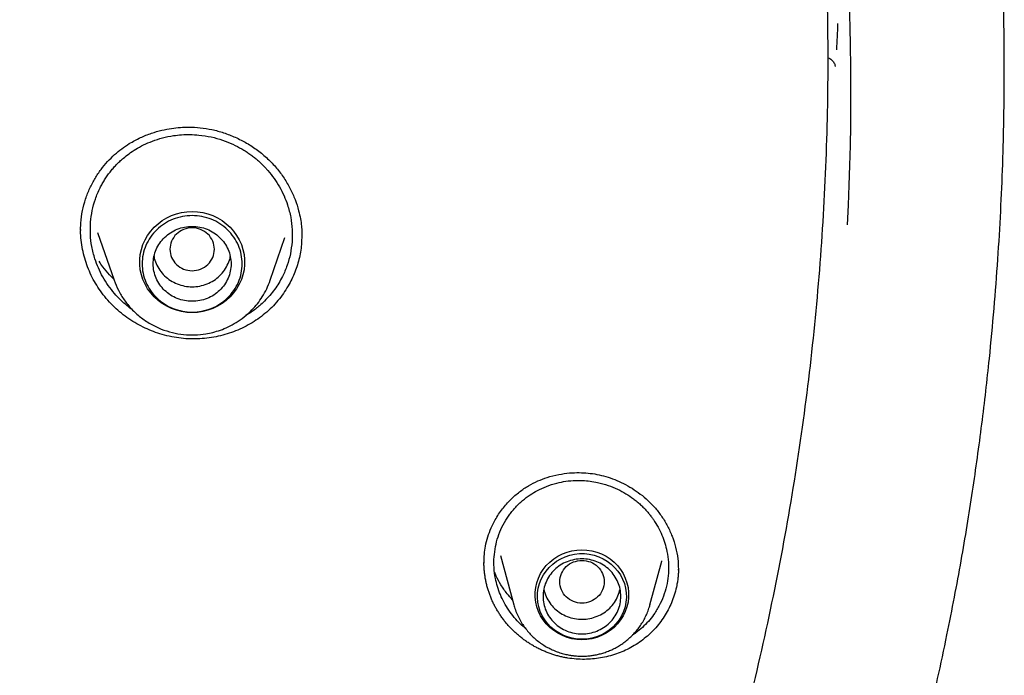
# Model space of a CAD drawing. Header units: millimetres. Extents: x 8 to 849, y 12 to 2010.
# Tile 104 of 113: x 451 to 468, y 1827 to 1839. Entities that reach past the tile are written whole.
import ezdxf

# ---------------------------------------------------------------- set-up
doc = ezdxf.new("R2010")
doc.units = ezdxf.units.MM

msp = doc.modelspace()

# ---------------------------------------------------------------- linework, layer by layer
at = {"color": 7, "linetype": 'Continuous', "lineweight": 30}
for p, q in [((451.7, 1834.955), (451.701, 1835.081)), ((452.005, 1834.912), (452.301, 1834.052)), ((455.111, 1834.052), (455.376, 1834.819)), ((455.681, 1834.869), (455.676, 1834.727)), ((458.96, 1828.962), (458.96, 1828.984)), ((459.255, 1829.097), (459.495, 1828.209)), ((461.942, 1828.209), (462.155, 1828.998)), ((462.152, 1829.006), (462.15, 1828.999)), ((462.452, 1828.856), (462.452, 1828.838)), ((461.944, 1828.216), (461.942, 1828.209))]:
    msp.add_line(p, q, dxfattribs=at)
at = {"color": 7, "linetype": 'Continuous', "lineweight": 30, "flags": 128}
for points in [[(453.706, 1833.469), (453.611, 1833.473), (453.516, 1833.487), (453.424, 1833.511), (453.334, 1833.543), (453.248, 1833.583), (453.167, 1833.632), (453.092, 1833.688), (453.022, 1833.752), (452.96, 1833.822), (452.905, 1833.897), (452.859, 1833.978), (452.821, 1834.062), (452.793, 1834.15), (452.773, 1834.241), (452.764, 1834.332), (452.764, 1834.424), (452.773, 1834.516), (452.793, 1834.606), (452.821, 1834.694), (452.859, 1834.779), (452.905, 1834.859), (452.96, 1834.935), (453.022, 1835.005), (453.092, 1835.068), (453.167, 1835.125), (453.248, 1835.173), (453.334, 1835.214), (453.424, 1835.246), (453.516, 1835.269), (453.611, 1835.283), (453.706, 1835.288), (453.802, 1835.283), (453.896, 1835.269), (453.989, 1835.246), (454.078, 1835.214), (454.164, 1835.173), (454.245, 1835.125), (454.321, 1835.068), (454.39, 1835.005), (454.453, 1834.935), (454.507, 1834.859), (454.554, 1834.779), (454.591, 1834.694), (454.62, 1834.606), (454.639, 1834.516), (454.649, 1834.424), (454.649, 1834.332), (454.639, 1834.241), (454.62, 1834.15), (454.591, 1834.062), (454.554, 1833.978), (454.507, 1833.897), (454.453, 1833.822), (454.39, 1833.752), (454.321, 1833.688), (454.245, 1833.632), (454.164, 1833.583), (454.078, 1833.543), (453.989, 1833.511), (453.896, 1833.487), (453.802, 1833.473), (453.706, 1833.469)], [(460.719, 1829.203), (460.809, 1829.198), (460.899, 1829.184), (460.987, 1829.161), (461.071, 1829.128), (461.152, 1829.087), (461.227, 1829.038), (461.296, 1828.981), (461.359, 1828.917), (461.414, 1828.848), (461.461, 1828.773), (461.499, 1828.693), (461.528, 1828.61), (461.548, 1828.524), (461.558, 1828.437), (461.558, 1828.349), (461.548, 1828.262), (461.528, 1828.177), (461.499, 1828.094), (461.461, 1828.014), (461.414, 1827.939), (461.359, 1827.869), (461.296, 1827.805), (461.227, 1827.749), (461.152, 1827.699), (461.071, 1827.658), (460.987, 1827.626), (460.899, 1827.602), (460.809, 1827.588), (460.719, 1827.583), (460.628, 1827.588), (460.538, 1827.602), (460.45, 1827.626), (460.366, 1827.658), (460.285, 1827.699), (460.21, 1827.749), (460.141, 1827.805), (460.078, 1827.869), (460.023, 1827.939), (459.976, 1828.014), (459.938, 1828.094), (459.909, 1828.177), (459.889, 1828.262), (459.879, 1828.349), (459.879, 1828.437), (459.889, 1828.524), (459.909, 1828.61), (459.938, 1828.693), (459.976, 1828.773), (460.023, 1828.848), (460.078, 1828.917), (460.141, 1828.981), (460.21, 1829.038), (460.285, 1829.087), (460.366, 1829.128), (460.45, 1829.161), (460.538, 1829.184), (460.628, 1829.198), (460.719, 1829.203)], [(460.719, 1827.593), (460.631, 1827.597), (460.544, 1827.611), (460.459, 1827.634), (460.377, 1827.666), (460.3, 1827.707), (460.227, 1827.755), (460.161, 1827.811), (460.101, 1827.874), (460.049, 1827.942), (460.005, 1828.016), (459.969, 1828.093), (459.943, 1828.174), (459.926, 1828.258), (459.919, 1828.342), (459.921, 1828.427), (459.933, 1828.511), (459.955, 1828.594), (459.986, 1828.673), (460.026, 1828.749), (460.074, 1828.82), (460.13, 1828.886), (460.193, 1828.945), (460.263, 1828.997), (460.338, 1829.042), (460.418, 1829.078), (460.501, 1829.105), (460.587, 1829.124), (460.675, 1829.133), (460.763, 1829.133), (460.85, 1829.124), (460.936, 1829.105), (461.02, 1829.078), (461.099, 1829.042), (461.174, 1828.997), (461.244, 1828.945), (461.307, 1828.886), (461.363, 1828.82), (461.411, 1828.749), (461.451, 1828.673), (461.482, 1828.594), (461.504, 1828.511), (461.516, 1828.427), (461.518, 1828.342), (461.511, 1828.258), (461.494, 1828.174), (461.468, 1828.093), (461.432, 1828.016), (461.388, 1827.942), (461.336, 1827.874), (461.276, 1827.811), (461.21, 1827.755), (461.138, 1827.707), (461.06, 1827.666), (460.978, 1827.634), (460.894, 1827.611), (460.807, 1827.597), (460.719, 1827.593)]]:
    msp.add_lwpolyline(points, dxfattribs=at)
at = {"color": 7, "linetype": 'Continuous', "lineweight": 30}
for centre, radius, start, end in [((417.242, 1837.45), 48.316, 357.1477, 10.7021), ((417.258, 1840.5), 48.101, 357.2552, 357.8167)]:
    msp.add_arc(centre, radius, start, end, dxfattribs=at)
for points, knots in [([(461.642, 1820.018), (461.846, 1820.534), (462.303, 1821.684), (462.911, 1823.497), (463.482, 1825.44), (463.965, 1827.387), (464.365, 1829.335), (464.683, 1831.289), (464.921, 1833.251), (465.078, 1835.225), (465.153, 1837.203), (465.147, 1839.103), (465.068, 1840.922), (464.936, 1842.589), (464.786, 1843.897), (464.683, 1844.651), (464.643, 1844.924), (464.632, 1844.999), (464.621, 1845.074), (464.609, 1845.149), (464.598, 1845.224), (464.587, 1845.298), (464.574, 1845.377), (464.559, 1845.474), (464.536, 1845.62), (464.501, 1845.833), (464.453, 1846.12), (464.391, 1846.474), (464.313, 1846.896), (464.217, 1847.392), (464.099, 1847.966), (463.957, 1848.617), (463.787, 1849.34), (463.588, 1850.132), (463.356, 1850.994), (463.143, 1851.727), (462.976, 1852.271), (462.871, 1852.603), (462.777, 1852.894), (462.683, 1853.18), (462.589, 1853.461), (462.454, 1853.857), (462.275, 1854.361), (462.018, 1855.06), (461.726, 1855.815), (461.399, 1856.613), (461.147, 1857.202), (460.97, 1857.601), (460.868, 1857.829), (460.768, 1858.05), (460.669, 1858.265), (460.572, 1858.472), (460.477, 1858.673), (460.128, 1859.404), (459.496, 1860.655), (458.523, 1862.398), (457.479, 1864.103), (456.411, 1865.7), (455.328, 1867.192), (454.286, 1868.528), (453.543, 1869.418), (453.137, 1869.887), (453.037, 1870.002), (452.936, 1870.117), (452.835, 1870.232), (452.734, 1870.347), (452.632, 1870.461), (452.53, 1870.575), (452.376, 1870.745), (452.152, 1870.99), (451.841, 1871.326), (451.475, 1871.713), (451.052, 1872.15), (450.646, 1872.56), (450.378, 1872.822), (450.272, 1872.925)], [0, 0, 0, 0, 0.029022, 0.064661, 0.100003, 0.13505, 0.169801, 0.204255, 0.238897, 0.273538, 0.308179, 0.34282, 0.373303, 0.403786, 0.430611, 0.442414, 0.443739, 0.445064, 0.446388, 0.447713, 0.449038, 0.450363, 0.451688, 0.453194, 0.45553, 0.45943, 0.464525, 0.470816, 0.478303, 0.486985, 0.497339, 0.509, 0.521967, 0.536241, 0.551821, 0.568708, 0.576199, 0.581617, 0.586951, 0.592203, 0.597371, 0.602456, 0.614115, 0.625312, 0.641399, 0.656427, 0.670396, 0.674862, 0.679207, 0.683433, 0.687538, 0.691524, 0.695389, 0.699134, 0.733776, 0.768417, 0.803057, 0.837697, 0.868181, 0.898663, 0.925487, 0.928121, 0.930756, 0.93339, 0.936025, 0.93866, 0.941294, 0.943929, 0.946563, 0.953169, 0.961057, 0.970226, 0.980677, 0.99241, 1, 1, 1, 1]), ([(455.586, 1804.026), (455.826, 1804.308), (456.303, 1804.868), (456.996, 1805.714), (457.657, 1806.563), (458.291, 1807.41), (458.894, 1808.251), (459.467, 1809.083), (460.011, 1809.906), (460.53, 1810.724), (461.055, 1811.587), (461.583, 1812.494), (462.11, 1813.443), (462.605, 1814.381), (463.07, 1815.307), (463.507, 1816.219), (463.927, 1817.144), (464.329, 1818.079), (464.714, 1819.024), (465.07, 1819.949), (465.398, 1820.854), (465.701, 1821.738), (465.979, 1822.601), (466.243, 1823.469), (466.491, 1824.34), (466.722, 1825.212), (466.931, 1826.056), (467.118, 1826.873), (467.28, 1827.634), (467.42, 1828.342), (467.541, 1828.997), (467.649, 1829.632), (467.746, 1830.251), (467.834, 1830.859), (467.914, 1831.46), (467.986, 1832.053), (468.061, 1832.746), (468.135, 1833.537), (468.203, 1834.421), (468.254, 1835.284), (468.286, 1836.038), (468.304, 1836.684), (468.314, 1837.227), (468.318, 1837.762), (468.316, 1838.291), (468.309, 1838.813), (468.298, 1839.284), (468.285, 1839.699), (468.271, 1840.051), (468.257, 1840.376), (468.242, 1840.674), (468.227, 1840.945), (468.216, 1841.117), (468.211, 1841.199)], [0, 0, 0, 0, 0.027337, 0.054259, 0.080765, 0.106849, 0.132508, 0.157293, 0.181662, 0.205614, 0.229147, 0.256617, 0.283493, 0.309773, 0.335457, 0.360545, 0.385035, 0.411071, 0.436402, 0.461033, 0.484971, 0.508218, 0.530781, 0.552664, 0.575955, 0.598436, 0.620114, 0.640994, 0.661084, 0.678322, 0.694944, 0.710954, 0.726517, 0.741857, 0.756977, 0.771881, 0.786568, 0.809216, 0.831339, 0.852944, 0.874035, 0.887813, 0.901367, 0.914716, 0.927924, 0.940997, 0.953831, 0.963248, 0.971978, 0.980019, 0.987371, 0.994031, 1, 1, 1, 1]), ([(465.137, 1838.057), (465.146, 1838.054), (465.167, 1838.049), (465.196, 1838.03), (465.223, 1838.007), (465.245, 1837.98), (465.267, 1837.94), (465.271, 1837.914), (465.274, 1837.896)], [0, 0, 0, 0, 0.115677, 0.255822, 0.399318, 0.545915, 0.695465, 1, 1, 1, 1]), ([(451.701, 1835.081), (451.71, 1835.156), (451.727, 1835.302), (451.785, 1835.511), (451.862, 1835.706), (451.956, 1835.884), (452.064, 1836.044), (452.181, 1836.187), (452.307, 1836.311), (452.438, 1836.418), (452.592, 1836.523), (452.77, 1836.618), (452.967, 1836.697), (453.155, 1836.751), (453.329, 1836.785), (453.491, 1836.803), (453.664, 1836.809), (453.854, 1836.799), (454.064, 1836.765), (454.276, 1836.707), (454.485, 1836.626), (454.69, 1836.521), (454.885, 1836.393), (455.066, 1836.242), (455.227, 1836.073), (455.363, 1835.891), (455.474, 1835.7), (455.561, 1835.504), (455.62, 1835.322), (455.656, 1835.162), (455.673, 1835.032), (455.681, 1834.921), (455.681, 1834.855), (455.682, 1834.826)], [0, 0, 0, 0, 0.038025, 0.074805, 0.110296, 0.144436, 0.177164, 0.208437, 0.238236, 0.266589, 0.293667, 0.331908, 0.367225, 0.399523, 0.428737, 0.45484, 0.479734, 0.513557, 0.548208, 0.583768, 0.620228, 0.657557, 0.695721, 0.734545, 0.772815, 0.810174, 0.846615, 0.882198, 0.916961, 0.942162, 0.964532, 0.98379, 1, 1, 1, 1]), ([(451.879, 1835.096), (451.887, 1835.165), (451.903, 1835.307), (451.961, 1835.514), (452.028, 1835.673), (452.088, 1835.787), (452.131, 1835.859), (452.178, 1835.929), (452.228, 1835.998), (452.283, 1836.064), (452.341, 1836.128), (452.403, 1836.189), (452.478, 1836.257), (452.573, 1836.332), (452.694, 1836.412), (452.834, 1836.489), (452.994, 1836.559), (453.175, 1836.617), (453.352, 1836.653), (453.519, 1836.671), (453.671, 1836.675), (453.849, 1836.665), (454.045, 1836.634), (454.25, 1836.577), (454.434, 1836.503), (454.574, 1836.43), (454.675, 1836.368), (454.745, 1836.321), (454.81, 1836.272), (454.87, 1836.223), (454.925, 1836.174), (454.977, 1836.125), (455.024, 1836.076), (455.094, 1835.998), (455.183, 1835.885), (455.281, 1835.732), (455.361, 1835.572), (455.431, 1835.39), (455.483, 1835.186), (455.512, 1834.962), (455.506, 1834.813), (455.503, 1834.74)], [0, 0, 0, 0, 0.038263, 0.0772831, 0.1170602, 0.1321805, 0.1474073, 0.1627406, 0.1781802, 0.1937262, 0.2093784, 0.2251367, 0.241001, 0.2643708, 0.2903277, 0.3188667, 0.3499824, 0.3836679, 0.4199159, 0.4455094, 0.4722366, 0.5000949, 0.5394016, 0.5763937, 0.6110782, 0.6434617, 0.658797, 0.6735588, 0.6877478, 0.7013649, 0.7144106, 0.7268856, 0.7387905, 0.7501259, 0.782689, 0.8148638, 0.8466553, 0.8780685, 0.9193599, 0.9599998, 1, 1, 1, 1]), ([(455.676, 1834.727), (455.672, 1834.682), (455.663, 1834.591), (455.636, 1834.458), (455.601, 1834.326), (455.555, 1834.197), (455.5, 1834.07), (455.431, 1833.941), (455.349, 1833.812), (455.25, 1833.683), (455.14, 1833.562), (455.019, 1833.451), (454.889, 1833.352), (454.752, 1833.264), (454.605, 1833.187), (454.452, 1833.123), (454.296, 1833.072), (454.136, 1833.033), (453.971, 1833.007), (453.803, 1832.994), (453.634, 1832.995), (453.465, 1833.011), (453.295, 1833.041), (453.13, 1833.085), (452.972, 1833.141), (452.82, 1833.208), (452.673, 1833.288), (452.532, 1833.38), (452.399, 1833.483), (452.274, 1833.597), (452.159, 1833.723), (452.056, 1833.856), (451.966, 1833.995), (451.889, 1834.139), (451.824, 1834.289), (451.771, 1834.446), (451.732, 1834.607), (451.709, 1834.772), (451.698, 1834.892), (451.701, 1834.957), (451.701, 1834.966)], [0, 0, 0, 0, 0.023085, 0.046291, 0.069434, 0.092578, 0.116203, 0.139829, 0.166978, 0.194127, 0.222066, 0.250005, 0.277062, 0.304119, 0.331971, 0.359825, 0.3868, 0.413775, 0.441494, 0.469212, 0.496811, 0.52441, 0.552864, 0.581318, 0.608177, 0.635037, 0.662635, 0.690234, 0.717768, 0.745302, 0.773677, 0.802052, 0.828956, 0.85586, 0.883533, 0.911206, 0.938983, 0.966761, 0.995398, 1, 1, 1, 1]), ([(452.639, 1833.515), (452.631, 1833.52), (452.584, 1833.552), (452.506, 1833.616), (452.404, 1833.709), (452.3, 1833.821), (452.195, 1833.955), (452.097, 1834.109), (452.017, 1834.27), (451.948, 1834.452), (451.897, 1834.655), (451.87, 1834.877), (451.876, 1835.023), (451.879, 1835.096)], [0, 0, 0, 0, 0.015134, 0.090985, 0.162519, 0.237846, 0.338493, 0.437611, 0.535199, 0.631252, 0.756897, 0.879813, 1, 1, 1, 1]), ([(453.706, 1834.223), (453.654, 1834.229), (453.549, 1834.241), (453.416, 1834.33), (453.328, 1834.458), (453.295, 1834.609), (453.328, 1834.76), (453.416, 1834.889), (453.549, 1834.974), (453.706, 1835.005), (453.863, 1834.974), (453.997, 1834.889), (454.085, 1834.76), (454.117, 1834.609), (454.085, 1834.458), (453.997, 1834.33), (453.863, 1834.241), (453.758, 1834.229), (453.706, 1834.223)], [0, 0, 0, 0, 0.0625, 0.125, 0.1875, 0.25, 0.3125, 0.375, 0.4375, 0.5, 0.5625, 0.625, 0.6875, 0.75, 0.8125, 0.875, 0.9375, 1, 1, 1, 1]), ([(455.503, 1834.74), (455.495, 1834.669), (455.478, 1834.526), (455.419, 1834.317), (455.345, 1834.142), (455.266, 1833.999), (455.191, 1833.885), (455.106, 1833.777), (455.015, 1833.68), (454.903, 1833.577), (454.792, 1833.488), (454.705, 1833.438), (454.673, 1833.42)], [0, 0, 0, 0, 0.131809, 0.265902, 0.402317, 0.485333, 0.569207, 0.653947, 0.739562, 0.81517, 0.934511, 1, 1, 1, 1]), ([(453.02, 1834.478), (453.02, 1834.477), (453.024, 1834.434), (453.057, 1834.349), (453.12, 1834.232), (453.208, 1834.129), (453.315, 1834.044), (453.437, 1833.982), (453.569, 1833.943), (453.706, 1833.93), (453.844, 1833.943), (453.976, 1833.982), (454.098, 1834.044), (454.204, 1834.129), (454.293, 1834.232), (454.355, 1834.349), (454.388, 1834.434), (454.393, 1834.477), (454.393, 1834.478)], [0, 0, 0, 0, 0.000101, 0.071515, 0.142929, 0.214343, 0.285757, 0.357172, 0.428586, 0.5, 0.571414, 0.642828, 0.714243, 0.785657, 0.857071, 0.928485, 0.999899, 1, 1, 1, 1]), ([(452.293, 1834.075), (452.268, 1834.099), (452.199, 1834.167), (452.111, 1834.274), (452.055, 1834.359), (452.033, 1834.392)], [0, 0, 0, 0, 0.25226, 0.709093, 1, 1, 1, 1]), ([(452.301, 1834.052), (452.325, 1833.99), (452.375, 1833.866), (452.482, 1833.692), (452.615, 1833.53), (452.773, 1833.385), (452.952, 1833.264), (453.146, 1833.17), (453.347, 1833.106), (453.551, 1833.071), (453.754, 1833.064), (453.93, 1833.081), (454.083, 1833.113), (454.218, 1833.154), (454.359, 1833.212), (454.504, 1833.291), (454.648, 1833.392), (454.774, 1833.506), (454.883, 1833.629), (454.972, 1833.755), (455.052, 1833.897), (455.091, 1833.999), (455.111, 1834.052)], [0, 0, 0, 0, 0.053881, 0.109326, 0.166481, 0.225544, 0.285572, 0.34436, 0.40186, 0.458087, 0.513056, 0.56678, 0.602436, 0.640806, 0.682334, 0.727065, 0.775039, 0.826292, 0.866914, 0.909405, 0.953769, 1, 1, 1, 1]), ([(458.982, 1829.266), (458.995, 1829.323), (459.021, 1829.435), (459.082, 1829.594), (459.167, 1829.763), (459.282, 1829.937), (459.43, 1830.106), (459.589, 1830.245), (459.754, 1830.356), (459.922, 1830.441), (460.103, 1830.51), (460.294, 1830.559), (460.489, 1830.586), (460.666, 1830.593), (460.83, 1830.584), (460.99, 1830.561), (461.15, 1830.522), (461.31, 1830.468), (461.468, 1830.397), (461.623, 1830.31), (461.772, 1830.206), (461.912, 1830.087), (462.043, 1829.951), (462.161, 1829.798), (462.262, 1829.628), (462.346, 1829.444), (462.408, 1829.247), (462.447, 1829.049), (462.452, 1828.918), (462.454, 1828.856)], [0, 0, 0, 0, 0.035043, 0.069058, 0.102029, 0.149419, 0.194241, 0.236405, 0.275912, 0.313059, 0.347913, 0.390684, 0.429106, 0.463091, 0.493758, 0.524835, 0.556637, 0.58923, 0.622619, 0.656786, 0.691703, 0.727342, 0.763706, 0.801142, 0.839735, 0.879473, 0.920393, 0.962526, 1, 1, 1, 1]), ([(459.163, 1829.259), (459.177, 1829.318), (459.205, 1829.438), (459.276, 1829.611), (459.351, 1829.744), (459.419, 1829.841), (459.471, 1829.906), (459.526, 1829.969), (459.586, 1830.03), (459.649, 1830.087), (459.717, 1830.141), (459.805, 1830.204), (459.924, 1830.275), (460.084, 1830.348), (460.256, 1830.403), (460.433, 1830.438), (460.589, 1830.451), (460.735, 1830.45), (460.867, 1830.439), (461.02, 1830.412), (461.187, 1830.366), (461.357, 1830.297), (461.509, 1830.215), (461.625, 1830.136), (461.711, 1830.068), (461.773, 1830.014), (461.829, 1829.959), (461.88, 1829.904), (461.926, 1829.85), (461.967, 1829.797), (462.024, 1829.719), (462.09, 1829.61), (462.159, 1829.469), (462.212, 1829.323), (462.254, 1829.159), (462.278, 1828.979), (462.28, 1828.783), (462.259, 1828.657), (462.249, 1828.594)], [0, 0, 0, 0, 0.0382555, 0.0772594, 0.1170142, 0.1342918, 0.151708, 0.1692629, 0.1869566, 0.204789, 0.2227603, 0.2408703, 0.2724629, 0.3087111, 0.3496027, 0.3833215, 0.4196394, 0.4452998, 0.4721105, 0.500069, 0.5396052, 0.5767619, 0.6115458, 0.6439635, 0.6614323, 0.678131, 0.6940606, 0.7092222, 0.7236167, 0.7372451, 0.7501083, 0.7828292, 0.8151157, 0.8469734, 0.8784083, 0.9196609, 0.9601867, 1, 1, 1, 1]), ([(458.957, 1828.983), (458.958, 1829.029), (458.961, 1829.124), (458.975, 1829.218), (458.982, 1829.266)], [0, 0, 0, 0, 0.48043, 1, 1, 1, 1]), ([(459.708, 1827.782), (459.674, 1827.811), (459.6, 1827.874), (459.498, 1827.986), (459.401, 1828.114), (459.317, 1828.251), (459.249, 1828.393), (459.197, 1828.538), (459.157, 1828.701), (459.134, 1828.88), (459.133, 1829.073), (459.153, 1829.197), (459.163, 1829.259)], [0, 0, 0, 0, 0.079847, 0.173607, 0.271316, 0.367555, 0.462324, 0.555622, 0.64745, 0.767567, 0.885081, 1, 1, 1, 1]), ([(462.425, 1828.562), (462.415, 1828.515), (462.393, 1828.42), (462.346, 1828.284), (462.288, 1828.154), (462.219, 1828.03), (462.139, 1827.911), (462.049, 1827.8), (461.949, 1827.697), (461.841, 1827.602), (461.724, 1827.517), (461.6, 1827.442), (461.471, 1827.379), (461.338, 1827.327), (461.199, 1827.285), (461.055, 1827.255), (460.91, 1827.236), (460.763, 1827.229), (460.614, 1827.234), (460.489, 1827.249), (460.404, 1827.264), (460.356, 1827.274), (460.32, 1827.283), (460.273, 1827.295), (460.226, 1827.309), (460.179, 1827.324), (460.145, 1827.336), (460.11, 1827.349), (460.076, 1827.362), (460.031, 1827.381), (459.986, 1827.401), (459.942, 1827.422), (459.909, 1827.439), (459.877, 1827.456), (459.845, 1827.474), (459.803, 1827.499), (459.761, 1827.525), (459.721, 1827.553), (459.691, 1827.574), (459.661, 1827.595), (459.632, 1827.618), (459.594, 1827.648), (459.557, 1827.68), (459.52, 1827.712), (459.494, 1827.737), (459.468, 1827.763), (459.442, 1827.789), (459.408, 1827.824), (459.376, 1827.86), (459.345, 1827.898), (459.322, 1827.926), (459.3, 1827.955), (459.271, 1827.994), (459.244, 1828.034), (459.218, 1828.074), (459.199, 1828.105), (459.181, 1828.137), (459.163, 1828.168), (459.14, 1828.211), (459.119, 1828.254), (459.099, 1828.298), (459.085, 1828.331), (459.072, 1828.365), (459.059, 1828.398), (459.043, 1828.443), (459.028, 1828.489), (459.015, 1828.535), (459.006, 1828.57), (458.998, 1828.605), (458.99, 1828.64), (458.981, 1828.686), (458.974, 1828.733), (458.967, 1828.781), (458.964, 1828.816), (458.961, 1828.852), (458.958, 1828.887), (458.956, 1828.929), (458.956, 1828.958), (458.956, 1828.976)], [0, 0, 0, 0, 0.028977, 0.058178, 0.086267, 0.114358, 0.143259, 0.172161, 0.200342, 0.228523, 0.257538, 0.286553, 0.314416, 0.34228, 0.370926, 0.399573, 0.427938, 0.456302, 0.485479, 0.514655, 0.528829, 0.535914, 0.543, 0.550085, 0.564258, 0.571344, 0.578429, 0.585515, 0.5926, 0.599686, 0.613859, 0.620944, 0.62803, 0.635115, 0.642201, 0.649286, 0.663459, 0.670545, 0.67763, 0.684715, 0.691801, 0.698886, 0.713059, 0.720145, 0.72723, 0.734316, 0.741401, 0.748487, 0.76266, 0.769745, 0.776831, 0.783916, 0.791002, 0.805175, 0.812261, 0.819346, 0.826432, 0.833517, 0.840602, 0.854776, 0.861861, 0.868947, 0.876032, 0.883118, 0.890203, 0.904376, 0.911462, 0.918547, 0.925633, 0.932718, 0.939803, 0.953977, 0.961062, 0.968148, 0.975233, 0.982319, 0.989404, 1, 1, 1, 1]), ([(460.719, 1829.012), (460.666, 1829.006), (460.562, 1828.994), (460.428, 1828.906), (460.34, 1828.778), (460.308, 1828.626), (460.34, 1828.475), (460.428, 1828.347), (460.562, 1828.262), (460.719, 1828.231), (460.875, 1828.262), (461.009, 1828.347), (461.097, 1828.475), (461.129, 1828.626), (461.097, 1828.778), (461.009, 1828.906), (460.875, 1828.994), (460.771, 1829.006), (460.719, 1829.012)], [0, 0, 0, 0, 0.0625, 0.125, 0.1875, 0.25, 0.3125, 0.375, 0.4375, 0.5, 0.5625, 0.625, 0.6875, 0.75, 0.8125, 0.875, 0.9375, 1, 1, 1, 1]), ([(459.47, 1828.304), (459.437, 1828.339), (459.358, 1828.423), (459.261, 1828.568), (459.188, 1828.698), (459.158, 1828.772), (459.149, 1828.793)], [0, 0, 0, 0, 0.242154, 0.57299, 0.879744, 1, 1, 1, 1]), ([(462.456, 1828.85), (462.456, 1828.841), (462.455, 1828.82), (462.454, 1828.787), (462.451, 1828.752), (462.448, 1828.715), (462.444, 1828.678), (462.437, 1828.626), (462.43, 1828.587), (462.425, 1828.562)], [0, 0, 0, 0, 0.094327, 0.216426, 0.338525, 0.460624, 0.595287, 0.72995, 1, 1, 1, 1]), ([(462.249, 1828.594), (462.235, 1828.533), (462.205, 1828.409), (462.13, 1828.23), (462.04, 1828.075), (461.94, 1827.941), (461.836, 1827.83), (461.731, 1827.737), (461.659, 1827.687), (461.629, 1827.666)], [0, 0, 0, 0, 0.165418, 0.334061, 0.505989, 0.637168, 0.770253, 0.90507, 1, 1, 1, 1]), ([(460.032, 1828.496), (460.033, 1828.494), (460.037, 1828.448), (460.072, 1828.362), (460.135, 1828.245), (460.224, 1828.143), (460.332, 1828.059), (460.454, 1827.997), (460.587, 1827.96), (460.724, 1827.948), (460.861, 1827.962), (460.993, 1828.001), (461.115, 1828.065), (461.221, 1828.15), (461.307, 1828.254), (461.372, 1828.37), (461.394, 1828.454), (461.405, 1828.496)], [0, 0, 0, 0, 0.00363, 0.074965, 0.146301, 0.217637, 0.288973, 0.360308, 0.431644, 0.50298, 0.574316, 0.645651, 0.716987, 0.788323, 0.859659, 0.930994, 1, 1, 1, 1]), ([(460.719, 1827.288), (460.754, 1827.289), (460.805, 1827.29), (460.879, 1827.298), (460.942, 1827.307), (461.017, 1827.322), (461.095, 1827.343), (461.176, 1827.371), (461.257, 1827.404), (461.337, 1827.445), (461.416, 1827.492), (461.493, 1827.545), (461.566, 1827.605), (461.635, 1827.671), (461.7, 1827.742), (461.759, 1827.82), (461.813, 1827.902), (461.86, 1827.988), (461.9, 1828.079), (461.928, 1828.155), (461.939, 1828.202), (461.943, 1828.216)], [0, 0, 0, 0, 0.064497, 0.090894, 0.134708, 0.18031, 0.229321, 0.280571, 0.333589, 0.387997, 0.443531, 0.499993, 0.557237, 0.615152, 0.673656, 0.732686, 0.792195, 0.852149, 0.912528, 0.973317, 1, 1, 1, 1]), ([(459.496, 1828.211), (459.5, 1828.197), (459.511, 1828.149), (459.541, 1828.069), (459.585, 1827.971), (459.637, 1827.881), (459.694, 1827.797), (459.756, 1827.721), (459.823, 1827.649), (459.896, 1827.583), (459.974, 1827.523), (460.056, 1827.47), (460.141, 1827.423), (460.23, 1827.383), (460.319, 1827.35), (460.407, 1827.325), (460.487, 1827.308), (460.558, 1827.297), (460.633, 1827.29), (460.686, 1827.289), (460.719, 1827.288)], [0, 0, 0, 0, 0.025915, 0.090629, 0.155964, 0.221991, 0.281655, 0.341327, 0.400988, 0.460614, 0.520167, 0.579588, 0.638776, 0.697553, 0.755548, 0.811865, 0.863574, 0.903582, 0.941105, 1, 1, 1, 1])]:
    msp.add_open_spline(points, degree=3, knots=knots, dxfattribs=at)
for points in [[(454.606, 1834.346), (454.603, 1834.289), (454.596, 1834.176), (454.543, 1834.012), (454.459, 1833.861), (454.347, 1833.729), (454.209, 1833.62), (454.053, 1833.54), (453.883, 1833.49), (453.706, 1833.473), (453.53, 1833.49), (453.36, 1833.54), (453.203, 1833.62), (453.066, 1833.729), (452.953, 1833.861), (452.869, 1834.012), (452.818, 1834.176), (452.8, 1834.346), (452.818, 1834.516), (452.869, 1834.68), (452.953, 1834.831), (453.066, 1834.963), (453.203, 1835.072), (453.36, 1835.153), (453.53, 1835.202), (453.706, 1835.219), (453.883, 1835.202), (454.053, 1835.153), (454.209, 1835.072), (454.347, 1834.963), (454.459, 1834.831), (454.543, 1834.68), (454.596, 1834.516), (454.603, 1834.403), (454.606, 1834.346)], [(453.706, 1833.672), (453.752, 1833.674), (453.844, 1833.679), (453.976, 1833.719), (454.098, 1833.782), (454.204, 1833.866), (454.292, 1833.969), (454.357, 1834.086), (454.397, 1834.214), (454.411, 1834.346), (454.397, 1834.479), (454.357, 1834.606), (454.292, 1834.723), (454.204, 1834.826), (454.098, 1834.911), (453.976, 1834.973), (453.844, 1835.012), (453.706, 1835.025), (453.569, 1835.012), (453.437, 1834.973), (453.315, 1834.911), (453.208, 1834.826), (453.12, 1834.723), (453.055, 1834.606), (453.015, 1834.479), (453.002, 1834.346), (453.015, 1834.214), (453.055, 1834.086), (453.12, 1833.969), (453.208, 1833.866), (453.315, 1833.782), (453.437, 1833.719), (453.569, 1833.679), (453.66, 1833.674), (453.706, 1833.672)], [(461.419, 1828.364), (461.416, 1828.319), (461.411, 1828.231), (461.369, 1828.104), (461.304, 1827.986), (461.217, 1827.884), (461.11, 1827.799), (460.988, 1827.736), (460.856, 1827.698), (460.719, 1827.685), (460.581, 1827.698), (460.449, 1827.736), (460.327, 1827.799), (460.22, 1827.884), (460.133, 1827.986), (460.068, 1828.104), (460.028, 1828.231), (460.014, 1828.364), (460.028, 1828.496), (460.068, 1828.623), (460.133, 1828.741), (460.22, 1828.844), (460.327, 1828.928), (460.449, 1828.991), (460.581, 1829.029), (460.719, 1829.043), (460.856, 1829.029), (460.988, 1828.991), (461.11, 1828.928), (461.217, 1828.844), (461.304, 1828.741), (461.369, 1828.623), (461.411, 1828.496), (461.416, 1828.408), (461.419, 1828.364)]]:
    msp.add_open_spline(points, degree=3, dxfattribs=at)

doc.saveas('drawing.dxf')
